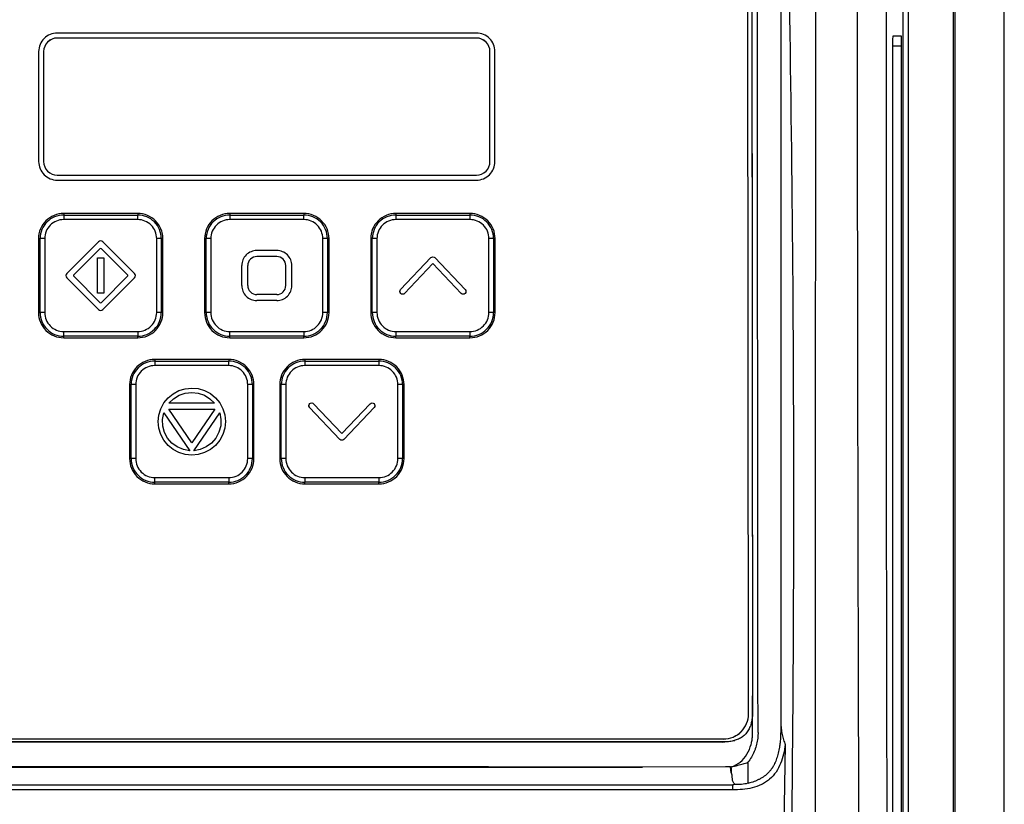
# Model space of a CAD drawing. Header units: millimetres. Extents: x 15458 to 16410, y 10212 to 11278.
# Tile 90 of 139: x 16012 to 16110, y 10739 to 10818. Entities that reach past the tile are written whole.
import ezdxf

# ---------------------------------------------------------------- set-up
doc = ezdxf.new("R2010")
doc.units = ezdxf.units.MM

msp = doc.modelspace()

# ---------------------------------------------------------------- linework, layer by layer
at = {"color": 7, "linetype": 'Continuous', "lineweight": 25}
for p, q in [((16105.091, 10873.151), (16105.091, 10616.064)), ((16110.047, 10616.108), (16110.047, 10873.108)), ((16084.484, 10748.452), (16084.396, 10844.191)), ((16087.709, 10844.446), (16087.709, 10747.77)), ((16084.796, 10844.005), (16084.884, 10748.188)), ((16099.951, 10667.319), (16099.951, 10821.897)), ((16100.451, 10821.897), (16100.451, 10667.319)), ((16104.96, 10667.253), (16104.96, 10821.963)), ((16057.297, 10816.508), (16015.397, 10816.508)), ((16057.297, 10816.008), (16015.397, 10816.008)), ((16057.297, 10816.008), (16015.397, 10816.008)), ((16015.397, 10816.008), (16015.397, 10816.008)), ((16057.297, 10816.008), (16057.297, 10816.008)), ((16099.759, 10816.215), (16098.903, 10816.215)), ((16098.886, 10815.215), (16098.886, 10736.215)), ((16099.776, 10815.215), (16098.886, 10815.215)), ((16099.776, 10736.215), (16099.776, 10815.215)), ((16013.547, 10814.659), (16013.547, 10803.66)), ((16014.047, 10814.659), (16014.047, 10803.66)), ((16058.647, 10803.66), (16058.647, 10814.659)), ((16059.147, 10803.66), (16059.147, 10814.659)), ((16013.547, 10803.66), (16013.547, 10803.66)), ((16014.047, 10803.66), (16014.047, 10803.66)), ((16058.647, 10803.66), (16058.647, 10803.66)), ((16059.147, 10803.66), (16059.147, 10803.66)), ((16015.397, 10802.311), (16057.297, 10802.311)), ((16015.397, 10801.811), (16057.297, 10801.811)), ((16015.397, 10801.811), (16015.397, 10801.81)), ((16015.397, 10801.81), (16057.297, 10801.81)), ((16057.297, 10801.81), (16057.297, 10801.811)), ((16023.447, 10798.477), (16016.047, 10798.477)), ((16016.047, 10798.477), (16016.047, 10798.32)), ((16016.047, 10798.32), (16016.047, 10797.864)), ((16016.047, 10798.32), (16023.447, 10798.32)), ((16023.447, 10798.477), (16023.447, 10798.32)), ((16023.447, 10797.864), (16023.447, 10798.32)), ((16040.047, 10798.477), (16032.647, 10798.477)), ((16032.647, 10798.477), (16032.647, 10798.32)), ((16032.647, 10798.32), (16032.647, 10797.864)), ((16032.647, 10798.32), (16040.047, 10798.32)), ((16040.047, 10798.477), (16040.047, 10798.32)), ((16040.047, 10797.864), (16040.047, 10798.32)), ((16056.647, 10798.477), (16049.247, 10798.477)), ((16049.247, 10798.477), (16049.247, 10798.32)), ((16049.247, 10798.32), (16049.247, 10797.864)), ((16049.247, 10798.32), (16056.647, 10798.32)), ((16056.647, 10798.477), (16056.647, 10798.32)), ((16056.647, 10798.32), (16056.647, 10797.864)), ((16023.447, 10797.864), (16016.047, 10797.864)), ((16040.047, 10797.864), (16032.647, 10797.864)), ((16056.647, 10797.864), (16049.247, 10797.864)), ((16013.532, 10795.961), (16013.691, 10795.964)), ((16013.532, 10795.961), (16013.532, 10788.562)), ((16013.691, 10788.565), (16013.691, 10795.964)), ((16014.151, 10795.967), (16014.151, 10788.569)), ((16016.355, 10792.48), (16019.535, 10795.654)), ((16019.959, 10795.654), (16023.134, 10792.474)), ((16025.344, 10788.569), (16025.344, 10795.967)), ((16025.803, 10795.964), (16025.803, 10788.565)), ((16025.963, 10795.961), (16025.803, 10795.964)), ((16025.963, 10788.562), (16025.963, 10795.961)), ((16030.132, 10795.961), (16030.291, 10795.964)), ((16030.132, 10795.961), (16030.132, 10788.562)), ((16030.291, 10788.565), (16030.291, 10795.964)), ((16030.751, 10795.967), (16030.751, 10788.569)), ((16041.944, 10788.569), (16041.944, 10795.967)), ((16042.403, 10795.964), (16042.403, 10788.565)), ((16042.563, 10795.961), (16042.403, 10795.964)), ((16042.563, 10788.562), (16042.563, 10795.961)), ((16046.732, 10795.961), (16046.891, 10795.964)), ((16046.732, 10795.961), (16046.732, 10788.562)), ((16046.891, 10788.565), (16046.891, 10795.964)), ((16047.351, 10795.967), (16047.351, 10788.569)), ((16058.544, 10788.569), (16058.544, 10795.967)), ((16059.003, 10795.964), (16059.003, 10788.565)), ((16059.163, 10795.961), (16059.003, 10795.964)), ((16059.163, 10788.562), (16059.163, 10795.961)), ((16019.676, 10794.949), (16017.06, 10792.338)), ((16019.676, 10794.949), (16017.06, 10792.338)), ((16019.414, 10790.498), (16019.418, 10794.032)), ((16019.418, 10794.032), (16020.074, 10794.032)), ((16019.676, 10794.949), (16019.676, 10794.949)), ((16022.429, 10792.333), (16019.817, 10794.949)), ((16022.429, 10792.333), (16019.817, 10794.949)), ((16019.817, 10794.949), (16019.817, 10794.949)), ((16020.074, 10794.032), (16020.071, 10790.497)), ((16020.074, 10794.032), (16020.071, 10790.497)), ((16020.074, 10794.032), (16020.074, 10794.032)), ((16037.347, 10794.768), (16035.347, 10794.768)), ((16037.347, 10794.168), (16035.347, 10794.168)), ((16037.347, 10794.168), (16035.347, 10794.168)), ((16035.347, 10794.168), (16035.347, 10794.168)), ((16037.347, 10794.168), (16037.347, 10794.168)), ((16049.722, 10790.86), (16052.747, 10794.058)), ((16053.147, 10794.058), (16056.172, 10790.86)), ((16033.847, 10791.268), (16033.847, 10793.268)), ((16034.447, 10791.268), (16034.447, 10793.268)), ((16038.247, 10791.268), (16038.247, 10793.268)), ((16038.847, 10791.268), (16038.847, 10793.268)), ((16052.947, 10793.469), (16050.122, 10790.483)), ((16052.947, 10793.468), (16050.122, 10790.482)), ((16055.773, 10790.483), (16052.947, 10793.469)), ((16052.947, 10793.469), (16052.947, 10793.468)), ((16055.773, 10790.482), (16052.947, 10793.468)), ((16016.266, 10792.268), (16016.266, 10792.268)), ((16019.529, 10788.876), (16016.354, 10792.056)), ((16019.529, 10788.876), (16016.354, 10792.056)), ((16016.354, 10792.056), (16016.354, 10792.056)), ((16017.06, 10792.338), (16017.06, 10792.338)), ((16017.06, 10792.197), (16019.671, 10789.584)), ((16019.812, 10789.584), (16022.428, 10792.192)), ((16023.134, 10792.05), (16019.953, 10788.875)), ((16023.134, 10792.05), (16019.953, 10788.876)), ((16022.429, 10792.333), (16022.429, 10792.333)), ((16023.134, 10792.05), (16023.134, 10792.05)), ((16023.222, 10792.262), (16023.222, 10792.262)), ((16033.847, 10791.268), (16033.847, 10791.268)), ((16034.447, 10791.268), (16034.447, 10791.268)), ((16038.247, 10791.268), (16038.247, 10791.268)), ((16038.847, 10791.268), (16038.847, 10791.268)), ((16020.071, 10790.497), (16019.414, 10790.498)), ((16020.071, 10790.497), (16019.414, 10790.498)), ((16019.414, 10790.498), (16019.414, 10790.498)), ((16020.071, 10790.497), (16020.071, 10790.497)), ((16037.347, 10790.368), (16035.347, 10790.368)), ((16049.734, 10790.472), (16049.734, 10790.472)), ((16049.922, 10790.396), (16049.922, 10790.396)), ((16050.122, 10790.483), (16050.122, 10790.482)), ((16055.773, 10790.483), (16055.773, 10790.482)), ((16056.162, 10790.472), (16056.162, 10790.472)), ((16037.347, 10789.769), (16035.347, 10789.769)), ((16035.347, 10789.769), (16035.347, 10789.768)), ((16037.347, 10789.768), (16035.347, 10789.768)), ((16037.347, 10789.769), (16037.347, 10789.768)), ((16013.532, 10788.562), (16013.691, 10788.565)), ((16019.529, 10788.876), (16019.529, 10788.876)), ((16019.953, 10788.876), (16019.953, 10788.875)), ((16025.963, 10788.562), (16025.803, 10788.565)), ((16030.132, 10788.562), (16030.291, 10788.565)), ((16042.563, 10788.562), (16042.403, 10788.565)), ((16046.732, 10788.562), (16046.891, 10788.565)), ((16059.163, 10788.562), (16059.003, 10788.565)), ((16016.047, 10786.21), (16016.047, 10786.672)), ((16016.047, 10786.672), (16023.447, 10786.672)), ((16023.447, 10786.21), (16016.047, 10786.21)), ((16016.047, 10786.047), (16016.047, 10786.21)), ((16023.447, 10786.672), (16023.447, 10786.21)), ((16023.447, 10786.047), (16023.447, 10786.21)), ((16032.647, 10786.21), (16032.647, 10786.672)), ((16032.647, 10786.672), (16040.047, 10786.672)), ((16040.047, 10786.21), (16032.647, 10786.21)), ((16032.647, 10786.047), (16032.647, 10786.21)), ((16040.047, 10786.672), (16040.047, 10786.21)), ((16040.047, 10786.047), (16040.047, 10786.21)), ((16049.247, 10786.672), (16056.647, 10786.672)), ((16049.247, 10786.672), (16049.247, 10786.21)), ((16056.647, 10786.21), (16049.247, 10786.21)), ((16049.247, 10786.047), (16049.247, 10786.21)), ((16056.647, 10786.672), (16056.647, 10786.21)), ((16056.647, 10786.047), (16056.647, 10786.21)), ((16016.047, 10786.047), (16023.447, 10786.047)), ((16032.647, 10786.047), (16040.047, 10786.047)), ((16049.247, 10786.047), (16056.647, 10786.047)), ((16032.547, 10783.879), (16025.147, 10783.879)), ((16025.147, 10783.879), (16025.147, 10783.722)), ((16025.147, 10783.722), (16025.147, 10783.266)), ((16025.147, 10783.722), (16032.547, 10783.722)), ((16032.547, 10783.266), (16025.147, 10783.266)), ((16032.547, 10783.879), (16032.547, 10783.722)), ((16032.547, 10783.266), (16032.547, 10783.722)), ((16047.547, 10783.879), (16040.147, 10783.879)), ((16040.147, 10783.879), (16040.147, 10783.722)), ((16040.147, 10783.722), (16040.147, 10783.266)), ((16040.147, 10783.722), (16047.547, 10783.722)), ((16047.547, 10783.266), (16040.147, 10783.266)), ((16047.547, 10783.879), (16047.547, 10783.722)), ((16047.547, 10783.722), (16047.547, 10783.266)), ((16022.632, 10781.364), (16022.791, 10781.366)), ((16022.632, 10781.364), (16022.632, 10773.965)), ((16022.791, 10773.967), (16022.791, 10781.366)), ((16023.251, 10781.37), (16023.251, 10773.971)), ((16034.444, 10773.971), (16034.444, 10781.37)), ((16034.903, 10781.366), (16034.903, 10773.967)), ((16035.063, 10781.364), (16034.903, 10781.366)), ((16035.063, 10773.965), (16035.063, 10781.364)), ((16037.632, 10781.364), (16037.791, 10781.366)), ((16037.632, 10781.364), (16037.632, 10773.965)), ((16037.791, 10773.967), (16037.791, 10781.366)), ((16038.251, 10781.37), (16038.251, 10773.971)), ((16049.444, 10773.971), (16049.444, 10781.37)), ((16049.903, 10781.366), (16049.903, 10773.967)), ((16050.063, 10781.364), (16049.903, 10781.366)), ((16050.063, 10773.965), (16050.063, 10781.364)), ((16026.473, 10780.044), (16026.981, 10780.46)), ((16026.981, 10780.46), (16027.56, 10780.767)), ((16027.034, 10779.96), (16027.588, 10780.305)), ((16027.034, 10779.959), (16027.588, 10780.305)), ((16027.56, 10780.767), (16028.188, 10780.961)), ((16027.588, 10780.305), (16028.202, 10780.52)), ((16027.588, 10780.305), (16028.202, 10780.52)), ((16027.588, 10780.305), (16027.588, 10780.305)), ((16028.188, 10780.961), (16028.847, 10781.028)), ((16028.202, 10780.52), (16028.847, 10780.594)), ((16028.202, 10780.52), (16028.847, 10780.594)), ((16028.202, 10780.52), (16028.202, 10780.52)), ((16028.847, 10781.028), (16029.503, 10780.965)), ((16028.847, 10780.594), (16029.493, 10780.52)), ((16028.847, 10780.594), (16029.493, 10780.52)), ((16028.847, 10780.594), (16028.847, 10780.594)), ((16029.493, 10780.52), (16030.11, 10780.305)), ((16029.493, 10780.52), (16030.11, 10780.305)), ((16029.493, 10780.52), (16029.493, 10780.52)), ((16029.503, 10780.965), (16030.135, 10780.771)), ((16030.11, 10780.305), (16030.664, 10779.96)), ((16030.11, 10780.305), (16030.11, 10780.305)), ((16030.11, 10780.305), (16030.664, 10779.959)), ((16030.135, 10780.771), (16030.713, 10780.464)), ((16030.713, 10780.464), (16031.221, 10780.048)), ((16025.75, 10778.951), (16026.057, 10779.533)), ((16026.057, 10779.533), (16026.473, 10780.044)), ((16026.565, 10779.498), (16027.034, 10779.96)), ((16026.565, 10779.498), (16027.034, 10779.959)), ((16031.133, 10779.498), (16026.565, 10779.498)), ((16027.034, 10779.96), (16027.034, 10779.959)), ((16030.664, 10779.96), (16031.133, 10779.498)), ((16030.664, 10779.96), (16030.664, 10779.959)), ((16030.664, 10779.959), (16031.133, 10779.498)), ((16031.221, 10780.048), (16031.638, 10779.54)), ((16031.638, 10779.54), (16031.948, 10778.961)), ((16041.022, 10779.456), (16043.847, 10776.47)), ((16043.847, 10776.47), (16046.673, 10779.456)), ((16025.492, 10777.67), (16025.556, 10778.323)), ((16025.556, 10778.323), (16025.75, 10778.951)), ((16025.937, 10777.889), (16026.057, 10778.542)), ((16025.937, 10777.889), (16026.057, 10778.541)), ((16026.057, 10778.542), (16028.657, 10774.753)), ((16026.057, 10778.542), (16026.057, 10778.541)), ((16026.057, 10778.541), (16028.657, 10774.753)), ((16026.551, 10778.901), (16031.147, 10778.901)), ((16028.847, 10775.554), (16026.551, 10778.901)), ((16026.551, 10778.901), (16031.147, 10778.901)), ((16031.147, 10778.901), (16028.847, 10775.554)), ((16029.041, 10774.753), (16031.641, 10778.542)), ((16029.041, 10774.753), (16031.641, 10778.541)), ((16031.641, 10778.542), (16031.765, 10777.893)), ((16031.641, 10778.542), (16031.641, 10778.541)), ((16031.641, 10778.541), (16031.765, 10777.892)), ((16031.948, 10778.961), (16032.142, 10778.33)), ((16032.142, 10778.33), (16032.206, 10777.67)), ((16043.648, 10775.881), (16040.623, 10779.078)), ((16043.648, 10775.881), (16040.623, 10779.078)), ((16040.623, 10779.078), (16040.623, 10779.078)), ((16047.072, 10779.078), (16044.048, 10775.881)), ((16047.072, 10779.078), (16044.048, 10775.881)), ((16047.072, 10779.078), (16047.072, 10779.078)), ((16025.556, 10777.018), (16025.492, 10777.67)), ((16025.556, 10777.018), (16025.492, 10777.67)), ((16025.492, 10777.67), (16025.492, 10777.67)), ((16025.962, 10777.229), (16025.937, 10777.889)), ((16031.765, 10777.893), (16031.737, 10777.233)), ((16032.206, 10777.67), (16032.142, 10777.014)), ((16032.206, 10777.67), (16032.142, 10777.014)), ((16032.206, 10777.67), (16032.206, 10777.67)), ((16025.75, 10776.39), (16025.556, 10777.018)), ((16025.75, 10776.39), (16025.556, 10777.018)), ((16025.556, 10777.018), (16025.556, 10777.018)), ((16026.057, 10775.808), (16025.75, 10776.39)), ((16026.057, 10775.808), (16025.75, 10776.39)), ((16025.75, 10776.39), (16025.75, 10776.39)), ((16026.134, 10776.595), (16025.962, 10777.229)), ((16026.438, 10776.016), (16026.134, 10776.595)), ((16031.567, 10776.598), (16031.26, 10776.02)), ((16031.737, 10777.233), (16031.567, 10776.598)), ((16031.948, 10776.383), (16031.638, 10775.804)), ((16031.948, 10776.383), (16031.638, 10775.804)), ((16032.142, 10777.014), (16031.948, 10776.383)), ((16032.142, 10777.014), (16031.948, 10776.383)), ((16031.948, 10776.383), (16031.948, 10776.383)), ((16032.142, 10777.014), (16032.142, 10777.014)), ((16026.477, 10775.296), (16026.057, 10775.808)), ((16026.477, 10775.297), (16026.057, 10775.808)), ((16026.057, 10775.808), (16026.057, 10775.808)), ((16026.872, 10775.522), (16026.438, 10776.016)), ((16027.401, 10775.134), (16026.872, 10775.522)), ((16030.83, 10775.522), (16030.297, 10775.138)), ((16031.26, 10776.02), (16030.83, 10775.522)), ((16031.638, 10775.804), (16031.221, 10775.296)), ((16031.638, 10775.804), (16031.221, 10775.297)), ((16031.638, 10775.804), (16031.638, 10775.804)), ((16043.648, 10775.881), (16043.648, 10775.881)), ((16044.048, 10775.881), (16044.048, 10775.881)), ((16026.988, 10774.88), (16026.477, 10775.297)), ((16026.477, 10775.297), (16026.477, 10775.296)), ((16026.988, 10774.88), (16026.477, 10775.296)), ((16027.57, 10774.57), (16026.988, 10774.88)), ((16027.57, 10774.57), (16026.988, 10774.88)), ((16026.988, 10774.88), (16026.988, 10774.88)), ((16028.008, 10774.873), (16027.401, 10775.134)), ((16028.198, 10774.379), (16027.57, 10774.57)), ((16028.198, 10774.379), (16027.57, 10774.57)), ((16027.57, 10774.57), (16027.57, 10774.57)), ((16028.657, 10774.753), (16028.008, 10774.873)), ((16028.847, 10774.312), (16028.198, 10774.379)), ((16028.847, 10774.312), (16028.198, 10774.379)), ((16028.198, 10774.379), (16028.198, 10774.379)), ((16029.503, 10774.379), (16028.847, 10774.312)), ((16029.503, 10774.379), (16028.847, 10774.312)), ((16029.69, 10774.873), (16029.041, 10774.753)), ((16030.131, 10774.573), (16029.503, 10774.379)), ((16030.131, 10774.573), (16029.503, 10774.379)), ((16029.503, 10774.379), (16029.503, 10774.379)), ((16030.297, 10775.138), (16029.69, 10774.873)), ((16030.713, 10774.88), (16030.131, 10774.573)), ((16030.713, 10774.88), (16030.131, 10774.573)), ((16030.131, 10774.573), (16030.131, 10774.573)), ((16031.221, 10775.297), (16030.713, 10774.88)), ((16031.221, 10775.296), (16030.713, 10774.88)), ((16030.713, 10774.88), (16030.713, 10774.88)), ((16031.221, 10775.297), (16031.221, 10775.296)), ((16022.632, 10773.965), (16022.791, 10773.967)), ((16028.847, 10774.312), (16028.847, 10774.312)), ((16035.063, 10773.965), (16034.903, 10773.967)), ((16037.632, 10773.965), (16037.791, 10773.967)), ((16050.063, 10773.965), (16049.903, 10773.967)), ((16025.147, 10771.612), (16025.147, 10772.075)), ((16025.147, 10772.075), (16032.547, 10772.075)), ((16032.547, 10771.612), (16025.147, 10771.612)), ((16025.147, 10771.449), (16025.147, 10771.612)), ((16025.147, 10771.449), (16032.547, 10771.449)), ((16032.547, 10772.075), (16032.547, 10771.612)), ((16032.547, 10771.449), (16032.547, 10771.612)), ((16040.147, 10772.075), (16040.147, 10771.612)), ((16040.147, 10772.075), (16047.547, 10772.075)), ((16047.547, 10771.612), (16040.147, 10771.612)), ((16040.147, 10771.449), (16040.147, 10771.612)), ((16040.147, 10771.449), (16047.547, 10771.449)), ((16047.547, 10772.075), (16047.547, 10771.612)), ((16047.547, 10771.449), (16047.547, 10771.612)), ((16084.484, 10748.437), (16084.484, 10748.452)), ((16084.884, 10748.188), (16084.883, 10748.632)), ((16087.709, 10747.77), (16087.713, 10747.597)), ((15949.611, 10745.95), (16081.984, 10745.95)), ((16081.984, 10745.935), (15949.611, 10745.935)), ((16081.984, 10745.935), (16081.984, 10745.95)), ((15949.727, 10745.685), (16082.367, 10745.685)), ((16081.883, 10745.64), (16082.367, 10745.685)), ((16082.367, 10745.685), (16083.123, 10745.792)), ((16088.158, 10745.392), (16088.026, 10737.287)), ((15958.251, 10743.141), (16073.856, 10743.141)), ((16073.856, 10743.14), (16073.893, 10743.14)), ((16082.192, 10743.17), (16073.893, 10743.14)), ((16082.701, 10743.172), (16082.192, 10743.17)), ((16082.757, 10742.56), (16082.701, 10743.172)), ((16084.423, 10743.62), (16084.423, 10741.509)), ((15949.187, 10741.375), (16082.911, 10741.375)), ((16082.911, 10740.871), (16082.911, 10741.375)), ((16082.911, 10740.871), (15949.183, 10740.871))]:
    msp.add_line(p, q, dxfattribs=at)
for centre, radius, start, end in [((16015.397, 10814.659), 1.85, 89.99564, 179.99564), ((16015.397, 10814.659), 1.35, 89.99564, 179.99564), ((16015.397, 10814.658), 1.35, 89.99564, 179.99564), ((16057.297, 10814.659), 1.85, 0.00436, 90.00436), ((16057.297, 10814.659), 1.35, 0.00436, 90.00436), ((16057.297, 10814.658), 1.35, 0.00436, 90.00436), ((16015.397, 10803.66), 1.85, 180.00436, 270.00436), ((16015.397, 10803.66), 1.85, 180.00436, 270.00436), ((16015.397, 10803.66), 1.35, 180.00436, 270.00436), ((16057.297, 10803.66), 1.85, 269.99564, 359.99564), ((16057.297, 10803.66), 1.35, 269.99564, 359.99564), ((16057.297, 10803.66), 1.85, 269.99564, 359.99564), ((16016.047, 10795.961), 2.515, 89.99564, 179.99564), ((16016.047, 10795.964), 2.356, 89.99564, 179.99564), ((16023.447, 10795.961), 2.515, 0.00436, 90.00436), ((16023.447, 10795.964), 2.356, 0.00436, 90.00436), ((16032.647, 10795.961), 2.515, 89.99564, 179.99564), ((16032.647, 10795.964), 2.356, 89.99564, 179.99564), ((16040.047, 10795.961), 2.515, 0.00436, 90.00436), ((16040.047, 10795.964), 2.356, 0.00436, 90.00436), ((16049.247, 10795.961), 2.515, 89.99564, 179.99564), ((16049.247, 10795.964), 2.356, 89.99564, 179.99564), ((16056.647, 10795.961), 2.515, 0.00436, 90.00436), ((16056.647, 10795.964), 2.356, 0.00436, 90.00436), ((16016.047, 10795.967), 1.896, 89.99564, 179.99564), ((16023.447, 10795.967), 1.896, 0.00436, 90.00436), ((16032.647, 10795.967), 1.896, 89.99564, 179.99564), ((16040.047, 10795.967), 1.896, 0.00436, 90.00436), ((16049.247, 10795.967), 1.896, 89.99564, 179.99564), ((16056.647, 10795.967), 1.896, 0.00436, 90.00436), ((16014.123, 10768.06), 27.907, 89.94235, 90.88602), ((16019.747, 10795.442), 0.3, 44.9528, 134.94109), ((16025.372, 10768.06), 27.907, 89.11398, 90.05765), ((16030.723, 10768.06), 27.907, 89.94235, 90.88602), ((16041.972, 10768.06), 27.907, 89.11398, 90.05765), ((16047.323, 10768.06), 27.907, 89.94235, 90.88602), ((16058.572, 10768.06), 27.907, 89.11398, 90.05765), ((16019.746, 10794.878), 0.1, 44.9528, 134.94109), ((16019.746, 10794.878), 0.1, 44.9528, 134.94109), ((16035.347, 10793.268), 1.5, 89.99564, 179.99564), ((16035.347, 10793.268), 0.9, 89.99564, 179.99564), ((16035.347, 10793.268), 0.9, 89.99564, 179.99564), ((16037.347, 10793.268), 1.5, 0.00436, 90.00436), ((16037.347, 10793.268), 0.9, 0.00436, 90.00436), ((16037.347, 10793.268), 0.9, 0.00436, 90.00436), ((16016.566, 10792.268), 0.3, 134.94107, 224.95279), ((16016.566, 10792.268), 0.3, 180.00075, 224.95235), ((16017.13, 10792.267), 0.1, 134.94107, 224.9895), ((16017.13, 10792.267), 0.1, 134.94128, 179.99948), ((16022.358, 10792.263), 0.1, 314.90436, 44.95279), ((16022.358, 10792.262), 0.1, 0.00075, 44.95235), ((16022.922, 10792.262), 0.3, 314.94107, 44.95279), ((16022.922, 10792.262), 0.3, 314.94141, 359.99935), ((16035.347, 10791.268), 1.5, 180.00436, 270.00436), ((16035.347, 10791.268), 1.5, 180.00436, 270.00436), ((16035.347, 10791.268), 0.9, 180.00436, 270.00436), ((16037.347, 10791.268), 1.5, 269.99564, 359.99564), ((16037.347, 10791.268), 1.5, 269.99564, 359.99564), ((16037.347, 10791.268), 0.9, 269.99564, 359.99564), ((16019.742, 10789.655), 0.1, 224.9895, 314.90439), ((16016.047, 10788.563), 2.515, 180.00436, 270.00436), ((16014.123, 10760.661), 27.907, 89.94235, 90.88602), ((16016.047, 10788.565), 2.356, 180.00436, 270.00436), ((16016.047, 10788.569), 1.896, 180.00436, 270.00436), ((16019.741, 10789.088), 0.3, 224.9528, 314.94109), ((16019.741, 10789.088), 0.3, 224.9528, 314.94109), ((16023.447, 10788.569), 1.896, 269.99564, 359.99564), ((16023.447, 10788.565), 2.356, 269.99564, 359.99564), ((16023.447, 10788.563), 2.515, 269.99564, 359.99564), ((16025.372, 10760.661), 27.907, 89.11398, 90.05765), ((16032.647, 10788.563), 2.515, 180.00436, 270.00436), ((16030.723, 10760.661), 27.907, 89.94235, 90.88602), ((16032.647, 10788.565), 2.356, 180.00436, 270.00436), ((16032.647, 10788.569), 1.896, 180.00436, 270.00436), ((16040.047, 10788.569), 1.896, 269.99564, 359.99564), ((16040.047, 10788.565), 2.356, 269.99564, 359.99564), ((16040.047, 10788.563), 2.515, 269.99564, 359.99564), ((16041.972, 10760.661), 27.907, 89.11398, 90.05765), ((16049.247, 10788.563), 2.515, 180.00436, 270.00436), ((16047.323, 10760.661), 27.907, 89.94235, 90.88602), ((16049.247, 10788.565), 2.356, 180.00436, 270.00436), ((16049.247, 10788.569), 1.896, 180.00436, 270.00436), ((16056.647, 10788.569), 1.896, 269.99564, 359.99564), ((16056.647, 10788.565), 2.356, 269.99564, 359.99564), ((16056.647, 10788.563), 2.515, 269.99564, 359.99564), ((16058.572, 10760.661), 27.907, 89.11398, 90.05765), ((16025.147, 10781.363), 2.515, 89.99564, 179.99564), ((16025.147, 10781.366), 2.356, 89.99564, 179.99564), ((16025.147, 10781.37), 1.896, 89.99564, 179.99564), ((16032.547, 10781.363), 2.515, 0.00436, 90.00436), ((16032.547, 10781.366), 2.356, 0.00436, 90.00436), ((16032.547, 10781.37), 1.896, 0.00436, 90.00436), ((16040.147, 10781.363), 2.515, 89.99564, 179.99564), ((16040.147, 10781.366), 2.356, 89.99564, 179.99564), ((16040.147, 10781.37), 1.896, 89.99564, 179.99564), ((16047.547, 10781.363), 2.515, 0.00436, 90.00436), ((16047.547, 10781.366), 2.356, 0.00436, 90.00436), ((16047.547, 10781.37), 1.896, 0.00436, 90.00436), ((16023.223, 10753.462), 27.907, 89.94235, 90.88602), ((16034.472, 10753.462), 27.907, 89.11398, 90.05765), ((16038.223, 10753.462), 27.907, 89.94235, 90.88602), ((16049.472, 10753.462), 27.907, 89.11398, 90.05765), ((16025.147, 10773.965), 2.515, 180.00436, 270.00436), ((16023.223, 10746.063), 27.907, 89.94235, 90.88602), ((16025.147, 10773.968), 2.356, 180.00436, 270.00436), ((16025.147, 10773.971), 1.896, 180.00436, 270.00436), ((16032.547, 10773.971), 1.896, 269.99564, 359.99564), ((16032.547, 10773.968), 2.356, 269.99564, 359.99564), ((16032.547, 10773.965), 2.515, 269.99564, 359.99564), ((16034.472, 10746.063), 27.907, 89.11398, 90.05765), ((16040.147, 10773.965), 2.515, 180.00436, 270.00436), ((16038.223, 10746.063), 27.907, 89.94235, 90.88602), ((16040.147, 10773.968), 2.356, 180.00436, 270.00436), ((16040.147, 10773.971), 1.896, 180.00436, 270.00436), ((16047.547, 10773.971), 1.896, 269.99564, 359.99564), ((16047.547, 10773.968), 2.356, 269.99564, 359.99564), ((16047.547, 10773.965), 2.515, 269.99564, 359.99564), ((16049.472, 10746.063), 27.907, 89.11398, 90.05765), ((16081.984, 10748.45), 2.5, 269.99563, 0.04805), ((16081.984, 10748.434), 2.5, 269.99563, 0.04805)]:
    msp.add_arc(centre, radius, start, end, dxfattribs=at)
for centre, start_param, end_param in [((16098.903, 10815.215), 0, 1.570796), ((16099.759, 10815.215), 4.712389, 6.283185)]:
    msp.add_ellipse(centre, major_axis=(0, 1), ratio=0.017455, start_param=start_param, end_param=end_param, dxfattribs=at)
for points, knots in [([(16091.193, 10737.698), (16091.189, 10747.893), (16091.184, 10758.089), (16091.186, 10778.481), (16091.192, 10788.68), (16091.224, 10819.266), (16091.265, 10839.632), (16091.311, 10859.974)], [0, 0, 0, 0, 0.25, 0.25, 0.5, 0.5, 1, 1, 1, 1]), ([(16085.443, 10746.598), (16085.457, 10747.042), (16085.438, 10747.486), (16085.432, 10748.373), (16085.434, 10748.817), (16085.432, 10750.148), (16085.432, 10751.035), (16085.429, 10753.697), (16085.427, 10755.472), (16085.422, 10760.796), (16085.419, 10764.345), (16085.41, 10774.994), (16085.404, 10782.093), (16085.383, 10803.389), (16085.369, 10817.58), (16085.356, 10833.533), (16085.354, 10835.305), (16085.351, 10837.963), (16085.35, 10838.849), (16085.349, 10840.621), (16085.348, 10841.507), (16085.341, 10842.835), (16085.339, 10843.278), (16085.344, 10843.942), (16085.351, 10844.165), (16085.324, 10844.604), (16085.285, 10844.821), (16085.151, 10845.246), (16085.061, 10845.446), (16084.839, 10845.825), (16084.705, 10846.005), (16084.259, 10846.487), (16083.89, 10846.742), (16083.289, 10846.993), (16083.078, 10847.056), (16082.65, 10847.131), (16082.431, 10847.142), (16081.779, 10847.182), (16081.344, 10847.21), (16080.038, 10847.298), (16079.167, 10847.359), (16076.552, 10847.53), (16074.805, 10847.637), (16071.307, 10847.843), (16069.555, 10847.941), (16064.292, 10848.222), (16060.774, 10848.391), (16050.198, 10848.841), (16043.116, 10849.068), (16028.925, 10849.366), (16021.813, 10849.436), (16007.597, 10849.416), (16000.488, 10849.324), (15986.303, 10848.986), (15979.228, 10848.743), (15968.662, 10848.266), (15965.149, 10848.088), (15959.894, 10847.793), (15958.145, 10847.69), (15954.653, 10847.47), (15952.91, 10847.352), (15950.734, 10847.209), (15950.299, 10847.181), (15949.646, 10847.14), (15949.428, 10847.127), (15949.003, 10847.051), (15948.795, 10846.991), (15948.392, 10846.822), (15948.2, 10846.715), (15947.845, 10846.463), (15947.679, 10846.316), (15947.384, 10845.989), (15947.255, 10845.811), (15947.036, 10845.428), (15946.946, 10845.223), (15946.815, 10844.803), (15946.773, 10844.585), (15946.749, 10844.252), (15946.748, 10844.141), (15946.749, 10843.918), (15946.749, 10843.807), (15946.751, 10843.25), (15946.75, 10842.805), (15946.746, 10841.469), (15946.746, 10840.578), (15946.742, 10836.124), (15946.738, 10832.56), (15946.722, 10814.735), (15946.709, 10800.462), (15946.689, 10779.047), (15946.682, 10771.908), (15946.673, 10761.2), (15946.669, 10757.631), (15946.664, 10752.277), (15946.662, 10750.493), (15946.661, 10748.262), (15946.66, 10747.816), (15946.659, 10747.147), (15946.66, 10746.924), (15946.658, 10746.478), (15946.667, 10746.256), (15946.717, 10745.818), (15946.757, 10745.602), (15946.864, 10745.174), (15946.932, 10744.961), (15947.178, 10744.345), (15947.393, 10743.964), (15947.672, 10743.62)], [0, 0, 0, 0, 0.003906, 0.003906, 0.007812, 0.007812, 0.015625, 0.015625, 0.03125, 0.03125, 0.0625, 0.0625, 0.125, 0.125, 0.25, 0.25, 0.265625, 0.265625, 0.273438, 0.273438, 0.28125, 0.28125, 0.285156, 0.285156, 0.287109, 0.287109, 0.289063, 0.289063, 0.291016, 0.291016, 0.292969, 0.292969, 0.296875, 0.296875, 0.298828, 0.298828, 0.300781, 0.300781, 0.304688, 0.304688, 0.3125, 0.3125, 0.328125, 0.328125, 0.34375, 0.34375, 0.375, 0.375, 0.4375, 0.4375, 0.5, 0.5, 0.5625, 0.5625, 0.625, 0.625, 0.65625, 0.65625, 0.671875, 0.671875, 0.6875, 0.6875, 0.691406, 0.691406, 0.693359, 0.693359, 0.695313, 0.695313, 0.697266, 0.697266, 0.699219, 0.699219, 0.701172, 0.701172, 0.703125, 0.703125, 0.705078, 0.705078, 0.706055, 0.706055, 0.707031, 0.707031, 0.710938, 0.710938, 0.71875, 0.71875, 0.75, 0.75, 0.875, 0.875, 0.9375, 0.9375, 0.96875, 0.96875, 0.984375, 0.984375, 0.988281, 0.988281, 0.990234, 0.990234, 0.992188, 0.992188, 0.994141, 0.994141, 0.996094, 0.996094, 1, 1, 1, 1]), ([(16088.001, 10844.853), (16088.471, 10827.056), (16088.77, 10809.249), (16088.967, 10782.522), (16088.99, 10773.611), (16088.955, 10755.784), (16088.896, 10746.866), (16088.797, 10737.956)], [0, 0, 0, 0, 0.5, 0.5, 0.75, 0.75, 1, 1, 1, 1]), ([(16095.739, 10679.071), (16095.714, 10684.318), (16095.659, 10696.059), (16095.589, 10714.504), (16095.523, 10734.334), (16095.473, 10753.329), (16095.432, 10771.446), (16095.403, 10788.673), (16095.381, 10805.949), (16095.376, 10817.479), (16095.373, 10823.245)], [0, 0, 0, 0, 0.111591, 0.249702, 0.387591, 0.5257, 0.643994, 0.762288, 0.881144, 1, 1, 1, 1]), ([(16098.23, 10820.83), (16098.224, 10809.798), (16098.224, 10798.755), (16098.24, 10773.343), (16098.259, 10758.984), (16098.32, 10730.417), (16098.361, 10716.21), (16098.455, 10690.713), (16098.505, 10679.379), (16098.561, 10668.159)], [3.1092412, 3.1092412, 3.1092412, 3.1092412, 3.1759593, 3.1759593, 3.2629391, 3.2629391, 3.3499188, 3.3499188, 3.4204698, 3.4204698, 3.4204698, 3.4204698]), ([(16049.734, 10790.472), (16049.706, 10790.503), (16049.662, 10790.554), (16049.657, 10790.619), (16049.655, 10790.644)], [0, 0, 0, 0, 0.629065, 1, 1, 1, 1]), ([(16056.24, 10790.699), (16056.243, 10790.679), (16056.251, 10790.628), (16056.223, 10790.544), (16056.182, 10790.496), (16056.162, 10790.472)], [0, 0, 0, 0, 0.244994, 0.615911, 1, 1, 1, 1]), ([(16040.623, 10779.078), (16040.597, 10779.112), (16040.549, 10779.176), (16040.549, 10779.257), (16040.55, 10779.296)], [0, 0, 0, 0, 0.517301, 1, 1, 1, 1]), ([(16047.14, 10779.295), (16047.143, 10779.28), (16047.152, 10779.234), (16047.13, 10779.155), (16047.092, 10779.104), (16047.072, 10779.078)], [0, 0, 0, 0, 0.1947281, 0.5905023, 1, 1, 1, 1]), ([(16084.798, 10745.64), (16084.811, 10745.707), (16084.836, 10745.838), (16084.862, 10746.033), (16084.879, 10746.222), (16084.886, 10746.405), (16084.886, 10746.581), (16084.887, 10746.75), (16084.887, 10746.912), (16084.888, 10747.067), (16084.889, 10747.215), (16084.889, 10747.355), (16084.889, 10747.489), (16084.89, 10747.615), (16084.89, 10747.734), (16084.89, 10747.846), (16084.891, 10748.302), (16084.89, 10749.108), (16084.885, 10749.88), (16084.882, 10750.268)], [0, 0, 0, 0, 0.043858, 0.086293, 0.12728, 0.166803, 0.204836, 0.241332, 0.276287, 0.309702, 0.341576, 0.37191, 0.400703, 0.427956, 0.453669, 0.477841, 0.500473, 0.748684, 1, 1, 1, 1]), ([(16084.882, 10750.268), (16084.883, 10749.724), (16084.883, 10749.179), (16084.883, 10748.634), (16084.883, 10748.632)], [0, 0, 0, 0, 0.99646, 1, 1, 1, 1]), ([(16084.883, 10748.632), (16084.882, 10748.545), (16084.88, 10748.374), (16084.862, 10748.124), (16084.833, 10747.885), (16084.791, 10747.659), (16084.738, 10747.445), (16084.672, 10747.243), (16084.562, 10746.971), (16084.372, 10746.643), (16084.064, 10746.296), (16083.684, 10746.026), (16083.27, 10745.839), (16082.831, 10745.72), (16082.371, 10745.652), (16082.05, 10745.644), (16081.883, 10745.64)], [0, 0, 0, 0, 0.053895, 0.105436, 0.154754, 0.201991, 0.247317, 0.290922, 0.333024, 0.428102, 0.523317, 0.617234, 0.713698, 0.802083, 0.897261, 1, 1, 1, 1]), ([(16087.709, 10747.595), (16087.709, 10747.407), (16087.708, 10747.218), (16087.706, 10746.933), (16087.704, 10746.837), (16087.701, 10746.694), (16087.7, 10746.646), (16087.699, 10746.573), (16087.698, 10746.549), (16087.697, 10746.501), (16087.696, 10746.476), (16087.695, 10746.43), (16087.694, 10746.409), (16087.693, 10746.365), (16087.692, 10746.343), (16087.689, 10746.276), (16087.687, 10746.231), (16087.68, 10746.095), (16087.674, 10746.002), (16087.659, 10745.813), (16087.651, 10745.716), (16087.635, 10745.568), (16087.629, 10745.519), (16087.618, 10745.418), (16087.611, 10745.369), (16087.597, 10745.264), (16087.589, 10745.208), (16087.573, 10745.102), (16087.564, 10745.049), (16087.537, 10744.892), (16087.517, 10744.789), (16087.451, 10744.489), (16087.4, 10744.298), (16087.284, 10743.935), (16087.218, 10743.763), (16087.11, 10743.522), (16087.072, 10743.444), (16087.013, 10743.331), (16086.993, 10743.294), (16086.962, 10743.24), (16086.951, 10743.222), (16086.936, 10743.195), (16086.93, 10743.187), (16086.92, 10743.169), (16086.915, 10743.161), (16086.903, 10743.142), (16086.897, 10743.131), (16086.884, 10743.112), (16086.878, 10743.102), (16086.859, 10743.072), (16086.846, 10743.052), (16086.807, 10742.994), (16086.78, 10742.956), (16086.697, 10742.843), (16086.639, 10742.77), (16086.454, 10742.558), (16086.318, 10742.427), (16086.02, 10742.187), (16085.859, 10742.077), (16085.642, 10741.955), (16085.597, 10741.93), (16085.514, 10741.888), (16085.472, 10741.867), (16085.345, 10741.807), (16085.259, 10741.769), (16084.995, 10741.665), (16084.813, 10741.606), (16084.56, 10741.54), (16084.491, 10741.523), (16084.423, 10741.509)], [0, 0, 0, 0, 0.0625, 0.0625, 0.09375, 0.09375, 0.109375, 0.109375, 0.1171875, 0.1171875, 0.125, 0.125, 0.1328125, 0.1328125, 0.140625, 0.140625, 0.15625, 0.15625, 0.1875, 0.1875, 0.21875, 0.21875, 0.234375, 0.234375, 0.25, 0.25, 0.265625, 0.265625, 0.28125, 0.28125, 0.3125, 0.3125, 0.375, 0.375, 0.4375, 0.4375, 0.46875, 0.46875, 0.484375, 0.484375, 0.4921875, 0.4921875, 0.4960938, 0.4960938, 0.5, 0.5, 0.5039062, 0.5039062, 0.5078125, 0.5078125, 0.515625, 0.515625, 0.53125, 0.53125, 0.5625, 0.5625, 0.625, 0.625, 0.6875, 0.6875, 0.703125, 0.703125, 0.71875, 0.71875, 0.75, 0.75, 0.8125, 0.8125, 0.8352357, 0.8352357, 0.8352357, 0.8352357]), ([(16087.713, 10747.597), (16087.719, 10747.389), (16087.73, 10747.183), (16087.772, 10746.781), (16087.802, 10746.583), (16087.881, 10746.204), (16087.928, 10746.027), (16088.034, 10745.694), (16088.094, 10745.538), (16088.158, 10745.392)], [0, 0, 0, 0, 0.25, 0.25, 0.5, 0.5, 0.75, 0.75, 1, 1, 1, 1]), ([(16085.443, 10746.598), (16085.442, 10746.564), (16085.433, 10746.323), (16085.403, 10745.977), (16085.311, 10745.465), (16085.201, 10745.066), (16084.943, 10744.392), (16084.678, 10743.935), (16084.423, 10743.62)], [0.98991058, 0.98991058, 0.98991058, 0.98991058, 0.99023438, 0.9921875, 0.99316406, 0.99511719, 0.99609375, 1, 1, 1, 1]), ([(16081.883, 10745.64), (16059.939, 10745.634), (16037.994, 10745.63), (15994.101, 10745.63), (15972.155, 10745.634), (15950.211, 10745.64)], [0, 0, 0, 0, 0.5, 0.5, 1, 1, 1, 1]), ([(16088.158, 10745.392), (16088.072, 10744.745), (16087.939, 10744.111), (16087.573, 10743.201), (16087.423, 10742.91), (16087.056, 10742.374), (16086.835, 10742.126), (16086.464, 10741.811), (16086.334, 10741.715), (16086.061, 10741.538), (16085.918, 10741.458), (16085.476, 10741.243), (16085.171, 10741.136), (16084.541, 10740.979), (16084.215, 10740.929), (16083.564, 10740.877), (16083.238, 10740.871), (16082.911, 10740.871)], [0, 0, 0, 0, 0.25, 0.25, 0.375, 0.375, 0.5, 0.5, 0.5625, 0.5625, 0.625, 0.625, 0.75, 0.75, 0.875, 0.875, 1, 1, 1, 1]), ([(16084.323, 10744.425), (16084.325, 10744.429), (16084.51, 10744.734), (16084.678, 10745.137), (16084.78, 10745.56), (16084.797, 10745.641)], [0.496883, 0.496883, 0.496883, 0.496883, 0.5, 0.75, 0.8078361, 0.8078361, 0.8078361, 0.8078361]), ([(16082.732, 10743.172), (16083.071, 10743.243), (16083.689, 10743.574), (16084.143, 10744.127), (16084.323, 10744.425)], [0, 0, 0, 0, 0.25, 0.4968053, 0.4968053, 0.4968053, 0.4968053]), ([(16073.856, 10743.141), (16069.039, 10743.141), (16064.222, 10743.142), (16054.588, 10743.144), (16049.772, 10743.145), (16035.321, 10743.146), (16025.687, 10743.147), (16006.42, 10743.147), (15996.786, 10743.146), (15982.336, 10743.145), (15977.519, 10743.144), (15967.885, 10743.142), (15963.068, 10743.141), (15958.251, 10743.141)], [0, 0, 0, 0, 0.125, 0.125, 0.25, 0.25, 0.5, 0.5, 0.75, 0.75, 0.875, 0.875, 1, 1, 1, 1]), ([(16082.732, 10743.172), (16082.851, 10743.194), (16083.08, 10743.236), (16083.485, 10743.325), (16083.934, 10743.441), (16084.264, 10743.561), (16084.423, 10743.619)], [0, 0, 0, 0, 0.207078, 0.400124, 0.710781, 1, 1, 1, 1]), ([(16083.137, 10741.38), (16083.099, 10741.425), (16083.062, 10741.47), (16082.995, 10741.562), (16082.963, 10741.609), (16082.918, 10741.707), (16082.908, 10741.758), (16082.894, 10741.859), (16082.889, 10741.91), (16082.874, 10742.062), (16082.863, 10742.163), (16082.842, 10742.315), (16082.834, 10742.365), (16082.817, 10742.441), (16082.811, 10742.466), (16082.798, 10742.503), (16082.794, 10742.516), (16082.781, 10742.54), (16082.77, 10742.551), (16082.757, 10742.56)], [0, 0, 0, 0, 0.125, 0.125, 0.25, 0.25, 0.375, 0.375, 0.5, 0.5, 0.75, 0.75, 0.875, 0.875, 0.9375, 0.9375, 0.96875, 0.96875, 1, 1, 1, 1]), ([(16084.421, 10741.512), (16084.213, 10741.456), (16083.998, 10741.427), (16083.568, 10741.393), (16083.352, 10741.385), (16083.137, 10741.38)], [0, 0, 0, 0, 0.5, 0.5, 1, 1, 1, 1])]:
    msp.add_open_spline(points, degree=3, knots=knots, dxfattribs=at)
for points in [[(16084.796, 10844.042), (16084.825, 10812.81), (16084.853, 10781.552), (16084.882, 10750.268)], [(16052.747, 10794.058), (16052.851, 10794.167), (16053.043, 10794.167), (16053.147, 10794.058)], [(16049.734, 10790.472), (16049.623, 10790.576), (16049.619, 10790.75), (16049.722, 10790.86)], [(16049.922, 10790.396), (16049.854, 10790.396), (16049.787, 10790.421), (16049.734, 10790.472)], [(16049.922, 10790.396), (16049.854, 10790.396), (16049.787, 10790.421), (16049.734, 10790.472)], [(16050.122, 10790.483), (16050.068, 10790.425), (16049.995, 10790.396), (16049.922, 10790.396)], [(16050.122, 10790.482), (16050.068, 10790.425), (16049.995, 10790.396), (16049.922, 10790.396)], [(16056.162, 10790.472), (16056.051, 10790.367), (16055.877, 10790.372), (16055.773, 10790.483)], [(16056.162, 10790.472), (16056.051, 10790.367), (16055.877, 10790.372), (16055.773, 10790.482)], [(16056.172, 10790.86), (16056.277, 10790.75), (16056.271, 10790.576), (16056.162, 10790.472)], [(16040.623, 10779.078), (16040.518, 10779.189), (16040.523, 10779.362), (16040.633, 10779.467)], [(16040.633, 10779.467), (16040.744, 10779.571), (16040.918, 10779.567), (16041.022, 10779.456)], [(16046.673, 10779.456), (16046.727, 10779.513), (16046.799, 10779.542), (16046.872, 10779.542)], [(16046.872, 10779.542), (16046.94, 10779.542), (16047.008, 10779.517), (16047.061, 10779.467)], [(16047.061, 10779.467), (16047.171, 10779.362), (16047.176, 10779.189), (16047.072, 10779.078)], [(16044.048, 10775.881), (16043.944, 10775.771), (16043.752, 10775.771), (16043.648, 10775.881)], [(16044.048, 10775.881), (16043.944, 10775.771), (16043.752, 10775.771), (16043.648, 10775.881)], [(16082.732, 10743.172), (16082.74, 10742.968), (16082.749, 10742.764), (16082.757, 10742.56)], [(16083.137, 10741.38), (16083.062, 10741.376), (16082.986, 10741.375), (16082.911, 10741.375)]]:
    msp.add_open_spline(points, degree=3, dxfattribs=at)

doc.saveas('drawing.dxf')
